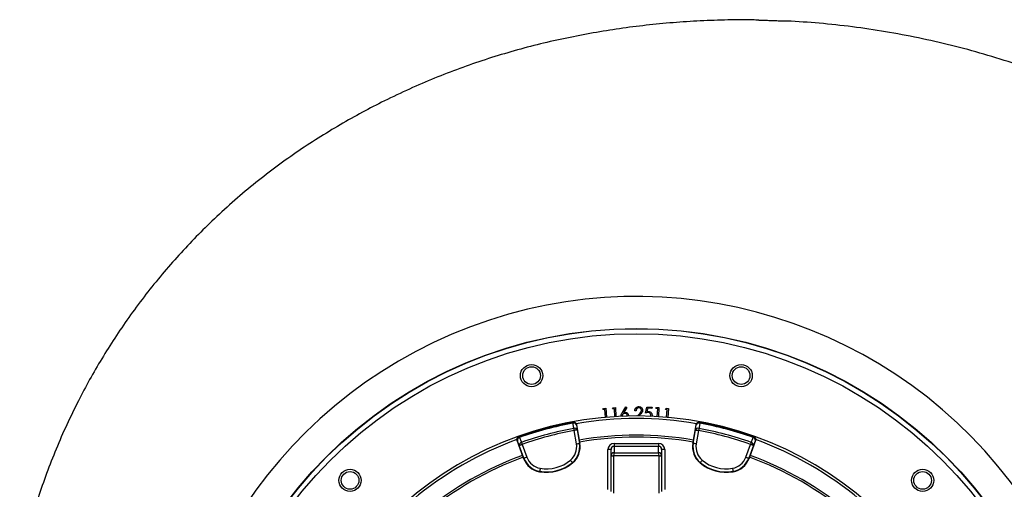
# Model space of a CAD drawing. Header units: millimetres. Extents: x 1284 to 2816, y 331 to 3596.
# Tile 17 of 18: x 1317 to 2290, y 3132 to 3596. Entities that reach past the tile are written whole.
import ezdxf

# ---------------------------------------------------------------- set-up
doc = ezdxf.new("R2010")
doc.units = ezdxf.units.MM

msp = doc.modelspace()

# ---------------------------------------------------------------- linework, layer by layer
at = {"color": 7, "linetype": 'Continuous', "lineweight": 25}
for p, q in [((1893.38, 3210.54), (1894, 3211.77)), ((1895.26, 3210.7), (1893.38, 3210.54)), ((1894, 3211.77), (1896.35, 3211.97)), ((1895.92, 3202.96), (1895.26, 3210.7)), ((1896.35, 3211.97), (1897.11, 3203.06)), ((1902.94, 3211.27), (1903.59, 3212.47)), ((1904.81, 3211.36), (1902.94, 3211.27)), ((1903.59, 3212.47), (1905.94, 3212.59)), ((1905.22, 3203.66), (1904.81, 3211.36)), ((1905.94, 3212.59), (1906.4, 3203.73)), ((1912.71, 3207.81), (1916.24, 3213.27)), ((1917.23, 3212.65), (1914.09, 3207.71)), ((1916.24, 3213.27), (1917.23, 3212.65)), ((1935.52, 3207.19), (1936.82, 3213.08)), ((1936.82, 3213.08), (1941.99, 3212.91)), ((1937.7, 3211.91), (1937, 3208.68)), ((1941.96, 3211.77), (1937.7, 3211.91)), ((1941.99, 3212.91), (1941.96, 3211.77)), ((1945.73, 3211.54), (1946.52, 3212.66)), ((1947.6, 3211.42), (1945.73, 3211.54)), ((1946.52, 3212.66), (1948.87, 3212.51)), ((1947.09, 3203.7), (1947.6, 3211.42)), ((1948.87, 3212.51), (1948.28, 3203.63)), ((1955.27, 3210.81), (1956.09, 3211.9)), ((1957.12, 3210.62), (1955.27, 3210.81)), ((1956.09, 3211.9), (1958.42, 3211.66)), ((1956.37, 3203.02), (1957.12, 3210.62)), ((1958.42, 3211.66), (1957.54, 3202.92)), ((1911.51, 3203.82), (1911.42, 3204.3)), ((1912.58, 3204.34), (1912.69, 3203.86)), ((1917.54, 3204.06), (1917.59, 3204.43)), ((1918.77, 3204.46), (1918.7, 3204.1)), ((1926.18, 3209.49), (1925.03, 3209.5)), ((1927.52, 3204.31), (1929.28, 3206.2)), ((1930.29, 3205.62), (1929.05, 3204.3)), ((1942.03, 3204.85), (1941.8, 3203.88)), ((1863.96, 3198.11), (1863.73, 3198.07)), ((1867.46, 3195.68), (1867.22, 3195.64)), ((1867.46, 3195.68), (1870.5, 3178.46)), ((1982.51, 3178.46), (1985.55, 3195.68)), ((1985.78, 3195.64), (1985.55, 3195.68)), ((1989.28, 3198.07), (1989.05, 3198.11)), ((1810.74, 3183.87), (1810.52, 3183.79)), ((1867.33, 3176.7), (1865, 3189.92)), ((1867.95, 3190.44), (1870.29, 3177.22)), ((1982.72, 3177.22), (1985.05, 3190.44)), ((1988.01, 3189.92), (1985.67, 3176.7)), ((2042.49, 3183.79), (2042.27, 3183.87)), ((1808.93, 3180.02), (1808.7, 3179.94)), ((1814.68, 3163.5), (1808.7, 3179.94)), ((1815.49, 3162.53), (1810.89, 3175.16)), ((1813.71, 3176.18), (1818.3, 3163.56)), ((1870.7, 3177.29), (1870.29, 3177.22)), ((1870.5, 3178.46), (1870.7, 3177.29)), ((1904.5, 3177.21), (1904.5, 3174.22)), ((1904.5, 3177.21), (1948.5, 3177.21)), ((1904.5, 3174.22), (1904.5, 3167.96)), ((1948.5, 3174.22), (1904.5, 3174.22)), ((1948.5, 3177.21), (1948.5, 3174.22)), ((1948.5, 3167.96), (1948.5, 3174.22)), ((1982.3, 3177.29), (1982.51, 3178.46)), ((1982.3, 3177.29), (1982.72, 3177.22)), ((2034.7, 3163.56), (2039.3, 3176.18)), ((2042.11, 3175.16), (2037.52, 3162.53)), ((2044.31, 3179.94), (2038.32, 3163.5)), ((2044.31, 3179.94), (2044.08, 3180.02)), ((1815.09, 3162.39), (1814.68, 3163.5)), ((1815.09, 3162.39), (1815.49, 3162.53)), ((1901.5, 3171.2), (1898.5, 3171.2)), ((1898.5, 3131.7), (1898.5, 3171.2)), ((1901.5, 3164.94), (1901.5, 3171.2)), ((1901.5, 3129.63), (1901.5, 3164.94)), ((1901.5, 3164.94), (1904, 3164.94)), ((1949, 3164.97), (1904, 3164.97)), ((1904, 3164.94), (1904, 3127.86)), ((1904.5, 3167.96), (1948.5, 3167.96)), ((1949, 3127.86), (1949, 3164.94)), ((1949, 3164.94), (1951.5, 3164.94)), ((1951.5, 3171.2), (1951.5, 3164.94)), ((1954.5, 3171.2), (1951.5, 3171.2)), ((1951.5, 3164.94), (1951.5, 3129.63)), ((1954.5, 3171.2), (1954.5, 3131.7)), ((2037.92, 3162.39), (2037.52, 3162.53)), ((2038.32, 3163.5), (2037.92, 3162.39)), ((1863.59, 3157.92), (1863.32, 3158.25)), ((1989.42, 3157.92), (1989.69, 3158.25)), ((1830.93, 3149.18), (1831.01, 3149.59)), ((2022.07, 3149.18), (2022, 3149.59))]:
    msp.add_line(p, q, dxfattribs=at)
at = {"color": 7, "linetype": 'Continuous', "lineweight": 25, "flags": 128}
for points in [[(1863.73, 3198.07), (1863.73, 3198.06), (1863.74, 3198.01), (1863.75, 3197.94), (1863.77, 3197.85), (1863.79, 3197.72), (1863.82, 3197.57), (1863.85, 3197.4), (1863.89, 3197.21)], [(1864.62, 3192.01), (1864.03, 3196.21), (1863.89, 3197.21)], [(1864.62, 3192.01), (1864.66, 3191.8), (1864.7, 3191.56), (1864.74, 3191.31), (1864.79, 3191.05), (1864.84, 3190.78), (1864.9, 3190.5), (1864.95, 3190.21), (1865, 3189.92)], [(1867.22, 3195.64), (1867.58, 3193.1), (1867.95, 3190.44)], [(1985.05, 3190.44), (1985.43, 3193.1), (1985.78, 3195.64)], [(1988.39, 3192.01), (1988.35, 3191.8), (1988.31, 3191.56), (1988.26, 3191.31), (1988.21, 3191.05), (1988.16, 3190.78), (1988.11, 3190.5), (1988.06, 3190.21), (1988.01, 3189.92)], [(1989.12, 3197.21), (1988.53, 3193), (1988.39, 3192.01)], [(1989.28, 3198.07), (1989.28, 3198.06), (1989.27, 3198.01), (1989.26, 3197.94), (1989.24, 3197.85), (1989.22, 3197.72), (1989.19, 3197.57), (1989.16, 3197.4), (1989.12, 3197.21)], [(1810.74, 3183.87), (1810.75, 3183.86), (1810.76, 3183.82), (1810.78, 3183.75), (1810.82, 3183.66), (1810.86, 3183.54), (1810.91, 3183.4), (1810.97, 3183.23), (1811.03, 3183.05)], [(1811.03, 3183.05), (1812.63, 3179.11), (1813, 3178.18)], [(1867.95, 3190.44), (1867.88, 3190.43), (1867.7, 3190.4), (1867.42, 3190.35), (1867.05, 3190.29), (1866.61, 3190.21), (1866.11, 3190.12), (1865.57, 3190.02), (1865, 3189.92)], [(1985.05, 3190.44), (1985.13, 3190.43), (1985.31, 3190.4), (1985.59, 3190.35), (1985.95, 3190.29), (1986.4, 3190.21), (1986.9, 3190.12), (1987.44, 3190.02), (1988.01, 3189.92)], [(2040.01, 3178.18), (2041.6, 3182.12), (2041.97, 3183.05)], [(2042.27, 3183.87), (2042.26, 3183.86), (2042.25, 3183.82), (2042.22, 3183.75), (2042.19, 3183.66), (2042.15, 3183.54), (2042.1, 3183.4), (2042.04, 3183.23), (2041.97, 3183.05)], [(1810.89, 3175.16), (1809.89, 3177.64), (1808.93, 3180.02)], [(1810.89, 3175.16), (1810.96, 3175.18), (1811.14, 3175.24), (1811.4, 3175.34), (1811.75, 3175.47), (1812.18, 3175.62), (1812.65, 3175.8), (1813.17, 3175.98), (1813.71, 3176.18)], [(1813, 3178.18), (1813.07, 3177.97), (1813.15, 3177.75), (1813.24, 3177.51), (1813.33, 3177.26), (1813.42, 3177), (1813.51, 3176.73), (1813.61, 3176.46), (1813.71, 3176.18)], [(1867.33, 3176.7), (1867.9, 3176.8), (1868.44, 3176.89), (1868.94, 3176.98), (1869.39, 3177.06), (1869.75, 3177.12), (1870.03, 3177.17), (1870.21, 3177.2), (1870.29, 3177.22)], [(1985.67, 3176.7), (1985.11, 3176.8), (1984.57, 3176.89), (1984.06, 3176.98), (1983.62, 3177.06), (1983.25, 3177.12), (1982.97, 3177.17), (1982.79, 3177.2), (1982.72, 3177.22)], [(2040.01, 3178.18), (2039.93, 3177.97), (2039.85, 3177.75), (2039.77, 3177.51), (2039.68, 3177.26), (2039.59, 3177), (2039.49, 3176.73), (2039.4, 3176.46), (2039.3, 3176.18)], [(2042.11, 3175.16), (2042.04, 3175.18), (2041.87, 3175.24), (2041.61, 3175.34), (2041.26, 3175.47), (2040.83, 3175.62), (2040.35, 3175.8), (2039.83, 3175.98), (2039.3, 3176.18)], [(2044.08, 3180.02), (2043.12, 3177.64), (2042.11, 3175.16)], [(1818.3, 3163.56), (1817.77, 3163.36), (1817.25, 3163.18), (1816.77, 3163), (1816.35, 3162.85), (1815.99, 3162.72), (1815.73, 3162.62), (1815.56, 3162.56), (1815.49, 3162.53)], [(1901.51, 3165.1), (1901.56, 3165.09), (1901.7, 3165.09), (1901.93, 3165.07), (1902.24, 3165.06), (1902.62, 3165.04), (1903.05, 3165.02), (1903.52, 3164.99), (1904, 3164.97)], [(1949, 3164.97), (1949.49, 3164.99), (1949.96, 3165.02), (1950.39, 3165.04), (1950.77, 3165.06), (1951.08, 3165.07), (1951.31, 3165.09), (1951.45, 3165.09), (1951.5, 3165.1)], [(2034.7, 3163.56), (2035.24, 3163.36), (2035.76, 3163.18), (2036.24, 3163), (2036.66, 3162.85), (2037.01, 3162.72), (2037.28, 3162.62), (2037.45, 3162.56), (2037.52, 3162.53)], [(1831.51, 3152.55), (1831.41, 3151.98), (1831.32, 3151.44), (1831.23, 3150.94), (1831.16, 3150.49), (1831.1, 3150.13), (1831.05, 3149.85), (1831.02, 3149.67), (1831.01, 3149.59)], [(1861.4, 3160.56), (1861.77, 3160.12), (1862.12, 3159.69), (1862.45, 3159.3), (1862.73, 3158.95), (1862.97, 3158.67), (1863.15, 3158.45), (1863.27, 3158.31), (1863.32, 3158.25)], [(1991.6, 3160.56), (1991.24, 3160.12), (1990.89, 3159.69), (1990.56, 3159.3), (1990.27, 3158.95), (1990.03, 3158.67), (1989.85, 3158.45), (1989.74, 3158.31), (1989.69, 3158.25)], [(2021.5, 3152.55), (2021.59, 3151.98), (2021.69, 3151.44), (2021.77, 3150.94), (2021.85, 3150.49), (2021.91, 3150.13), (2021.96, 3149.85), (2021.99, 3149.67), (2022, 3149.59)]]:
    msp.add_lwpolyline(points, dxfattribs=at)
at = {"color": 7, "linetype": 'Continuous', "lineweight": 25}
for centre, radius in [((1926.5, 2857.81), 433), ((1926.5, 2857.81), 432.75), ((1926.5, 2857.81), 427.75), ((1822.98, 3244.18), 11), ((1822.98, 3244.18), 8.75), ((2030.03, 3244.18), 11), ((2030.03, 3244.18), 8.75), ((1643.66, 3140.66), 11), ((1643.66, 3140.66), 8.75), ((2209.35, 3140.66), 11), ((2209.35, 3140.66), 8.75)]:
    msp.add_circle(centre, radius, dxfattribs=at)
for centre, radius, start, end in [((1926.51, 2857.82), 464.55, 321.49937, 188.8832), ((1926.5, 2857.81), 346.5, 1.57108, 178.42892), ((1926.5, 2857.81), 344, 80.06134, 99.93677), ((1926.5, 2857.81), 346, 100.45336, 109.54664), ((1926.5, 2857.81), 345.12, 100.45336, 109.54664), ((1926.5, 2857.81), 339.88, 100.49145, 109.50855), ((1864.27, 3195.12), 3, 9.9815, 100.43668), ((1864.68, 3194.56), 2.77, 23.09716, 106.64166), ((1865.41, 3189.36), 2.77, 23.09938, 106.66779), ((1987.6, 3189.36), 2.77, 73.33221, 156.90062), ((1988.74, 3195.12), 3, 79.56332, 170.0185), ((1988.33, 3194.56), 2.77, 73.35834, 156.90284), ((1926.5, 2857.81), 339.88, 70.49145, 79.50855), ((1926.5, 2857.81), 345.12, 70.45336, 79.54664), ((1926.5, 2857.81), 346, 70.45336, 79.54664), ((1811.75, 3181.05), 3, 109.56422, 200.01648), ((1811.67, 3180.35), 2.77, 103.35722, 186.90069), ((1926.5, 2857.81), 337.76, 100.49145, 109.50855), ((1926.5, 2857.81), 327.5, 80.09164, 99.90836), ((1926.5, 2857.81), 325.5, 80.0922, 99.9078), ((1926.5, 2857.81), 337.76, 70.49145, 79.50855), ((2041.33, 3180.35), 2.77, 353.09931, 76.64278), ((2041.26, 3181.05), 3, 339.98352, 70.43578), ((1926.5, 2857.81), 344, 110.06336, 129.94046), ((1813.64, 3175.49), 2.77, 103.33792, 186.89677), ((1850.49, 3173.73), 17.1, 309.65135, 10), ((1850.49, 3173.73), 20.1, 309.65135, 10), ((1850.49, 3173.73), 20.52, 309.65135, 10), ((2002.52, 3173.73), 20.52, 170, 230.34865), ((2002.52, 3173.73), 20.1, 170, 230.34865), ((2002.52, 3173.73), 17.1, 170, 230.34865), ((2039.37, 3175.49), 2.77, 353.10323, 76.66208), ((1926.5, 2857.81), 344, 50.05966, 69.93743), ((1926.5, 2857.81), 327.5, 110.09164, 129.90836), ((1926.5, 2857.81), 325.5, 110.0922, 129.9078), ((1834.38, 3169.41), 20.52, 200, 260.34865), ((1834.38, 3169.41), 20.1, 200, 260.34865), ((1834.38, 3169.41), 17.1, 200, 260.34865), ((2018.63, 3169.41), 17.1, 279.65135, 340), ((2018.63, 3169.41), 20.1, 279.65135, 340), ((2018.63, 3169.41), 20.52, 279.65135, 340), ((1926.5, 2857.81), 325.5, 50.0922, 69.9078), ((1926.5, 2857.81), 327.5, 50.09164, 69.90836), ((1837.73, 3189.13), 40.52, 260.34865, 309.65135), ((1837.73, 3189.13), 40.1, 260.34865, 309.65135), ((1837.73, 3189.13), 37.1, 260.34865, 309.65135), ((2015.28, 3189.13), 40.52, 230.34865, 279.65135), ((2015.28, 3189.13), 40.1, 230.34865, 279.65135), ((2015.28, 3189.13), 37.1, 230.34865, 279.65135)]:
    msp.add_arc(centre, radius, start, end, dxfattribs=at)
for centre, major_axis, ratio, start_param, end_param in [((1904.5, 3171.2), (0, -6.01), 0.99863, 3.141593, 4.712389), ((1904.5, 3171.2), (0, 3.01), 0.995902, 0, 1.570796), ((1948.5, 3171.2), (0, 6.01), 0.99863, 4.712389, 6.283185), ((1948.5, 3171.2), (0, 3.01), 0.995902, 4.712389, 6.283185), ((1904.5, 3164.94), (3, 0), 0.999087, 3.089233, 3.141593), ((1904.5, 3164.97), (2.28, 1.96), 0.991203, 0.865501, 2.383938), ((1904.5, 3164.97), (0.03, 3), 0.166425, 0.053853, 1.572289), ((1904.5, 3164.94), (0, -0.501), 0.99863, 4.660029, 4.712389), ((1948.5, 3164.97), (-0.03, 3), 0.166425, 4.710896, 6.229332), ((1948.5, 3164.97), (2.28, -1.96), 0.991203, 0.757655, 2.276092), ((1948.5, 3164.94), (0, 0.501), 0.99863, 4.712389, 4.764749), ((1948.5, 3164.94), (3, 0), 0.999087, 0, 0.05236)]:
    msp.add_ellipse(centre, major_axis=major_axis, ratio=ratio, start_param=start_param, end_param=end_param, dxfattribs=at)
for points, knots in [([(2047.56, 3595.55), (2045.52, 3595.62), (2034.19, 3596), (2013.73, 3595.7), (1986.38, 3594.75), (1959.51, 3592.87), (1933, 3590.2), (1906.7, 3586.71), (1880.52, 3582.41), (1854.41, 3577.27), (1828.39, 3571.31), (1802.59, 3564.4), (1777.11, 3556.58), (1751.95, 3547.86), (1727.02, 3538.2), (1702.19, 3527.54), (1678.39, 3516.26), (1655.57, 3504.45), (1633.73, 3492.19), (1611.89, 3478.95), (1590.19, 3464.67), (1568.77, 3449.31), (1547.69, 3432.9), (1527.05, 3415.42), (1507.61, 3397.54), (1489.37, 3379.39), (1472.31, 3361.08), (1455.8, 3341.97), (1439.97, 3322.15), (1425.04, 3301.92), (1411.14, 3281.5), (1398.25, 3261.01), (1386.28, 3240.33), (1374.69, 3218.57), (1363.61, 3195.71), (1353.15, 3171.75), (1343.77, 3147.72), (1335.42, 3123.66), (1328.11, 3099.6), (1321.99, 3076.66), (1318.74, 3061.64), (1317.24, 3054.72)], [0, 0, 0, 0, 0.0061755, 0.0344378, 0.0620922, 0.0892771, 0.1162067, 0.1430168, 0.1698243, 0.1967459, 0.2238229, 0.2508551, 0.2778294, 0.3047626, 0.3316902, 0.3589929, 0.3868168, 0.4116449, 0.4369928, 0.4628613, 0.48918, 0.5158612, 0.5428981, 0.5702738, 0.597976, 0.6230653, 0.648397, 0.6739595, 0.699742, 0.7254169, 0.7502604, 0.7747421, 0.7989159, 0.8228005, 0.8495999, 0.8760455, 0.9021467, 0.927915, 0.9533614, 0.9784959, 1, 1, 1, 1]), ([(2047.56, 3595.65), (2047.59, 3595.65), (2047.66, 3595.64), (2048.23, 3595.62), (2049.19, 3595.59), (2050.5, 3595.54), (2052.14, 3595.48), (2054.02, 3595.42), (2056.14, 3595.34), (2058.39, 3595.26), (2060.74, 3595.18), (2063.1, 3595.1), (2065.44, 3595.02), (2067.64, 3594.94), (2069.69, 3594.87), (2071.49, 3594.81), (2073.01, 3594.75), (2074.21, 3594.71), (2075.03, 3594.69), (2075.44, 3594.67), (2075.44, 3594.67), (2075.44, 3594.67)], [0, 0, 0, 0, 0.039115, 0.095216, 0.149736, 0.205836, 0.260371, 0.316487, 0.371056, 0.427205, 0.481803, 0.537984, 0.592595, 0.64879, 0.703394, 0.759582, 0.814158, 0.87032, 0.924865, 0.980994, 1, 1, 1, 1]), ([(2652.48, 2280.34), (2657.84, 2288.06), (2668.44, 2303.3), (2683.23, 2326.51), (2697.02, 2349.54), (2709.78, 2372.41), (2721.57, 2395.05), (2732.43, 2417.43), (2742.4, 2439.51), (2751.94, 2462.24), (2760.97, 2485.57), (2769.43, 2509.44), (2776.96, 2532.75), (2783.63, 2555.47), (2789.49, 2577.55), (2794.6, 2598.99), (2799.18, 2620.52), (2803.22, 2642.09), (2806.69, 2663.61), (2809.51, 2684.21), (2811.74, 2703.87), (2813.46, 2722.56), (2814.72, 2740.28), (2815.62, 2757.5), (2816.19, 2774.36), (2816.44, 2791.22), (2816.38, 2807.93), (2816.02, 2824.68), (2815.14, 2846.52), (2813.33, 2873.47), (2810.04, 2905.52), (2805.58, 2937.64), (2799.94, 2969.82), (2793.09, 3002.01), (2785.41, 3032.62), (2777.08, 3061.6), (2768.29, 3088.9), (2758.62, 3115.98), (2748.07, 3142.79), (2736.66, 3169.33), (2724.37, 3195.52), (2710.92, 3221.17), (2696.42, 3246.24), (2680.88, 3270.67), (2664.33, 3294.42), (2646.79, 3317.45), (2628.29, 3339.73), (2608.86, 3361.21), (2588.54, 3381.86), (2567.37, 3401.63), (2545.39, 3420.49), (2522.65, 3438.41), (2499.18, 3455.34), (2475.03, 3471.26), (2450.25, 3486.16), (2423.45, 3500.7), (2394.75, 3514.89), (2364.16, 3528.55), (2333.15, 3540.96), (2301.74, 3552.13), (2269.96, 3562.06), (2237.82, 3570.73), (2205.4, 3578.14), (2172.77, 3584.27), (2140.04, 3589.08), (2107.6, 3592.68), (2086.03, 3594), (2075.44, 3594.65)], [0, 0, 0, 0, 0.0159933, 0.0316051, 0.0468386, 0.0616965, 0.0761812, 0.0902949, 0.10404, 0.1174187, 0.1322625, 0.1466331, 0.1605331, 0.1739646, 0.18693, 0.1994322, 0.2114734, 0.2244149, 0.2367833, 0.248581, 0.2598094, 0.2704656, 0.280545, 0.2900447, 0.2998239, 0.3092705, 0.3187495, 0.3282614, 0.3378036, 0.3559614, 0.3742374, 0.3926385, 0.4111709, 0.4298407, 0.448654, 0.4648906, 0.4811694, 0.4974813, 0.5138308, 0.5302222, 0.5466504, 0.5630821, 0.5795137, 0.595943, 0.612367, 0.628787, 0.6452148, 0.6616481, 0.6780835, 0.6945189, 0.7109524, 0.7273806, 0.7438, 0.7602097, 0.7766107, 0.7930166, 0.8120993, 0.831104, 0.8500499, 0.8689557, 0.8878399, 0.9067206, 0.9256124, 0.9444535, 0.9632223, 0.9819366, 1, 1, 1, 1]), ([(1925.03, 3209.5), (1925.04, 3209.64), (1925.05, 3209.92), (1925.12, 3210.34), (1925.22, 3210.73), (1925.35, 3211.11), (1925.52, 3211.46), (1925.72, 3211.79), (1925.96, 3212.11), (1926.23, 3212.4), (1926.52, 3212.66), (1926.83, 3212.89), (1927.16, 3213.08), (1927.5, 3213.24), (1927.86, 3213.36), (1928.24, 3213.45), (1928.63, 3213.5), (1928.9, 3213.51), (1929.03, 3213.51)], [0.0000057, 0.0000057, 0.0000057, 0.0000057, 0.0687053, 0.1346727, 0.1986606, 0.2612746, 0.3232593, 0.384567, 0.4465459, 0.509058, 0.5715956, 0.6325868, 0.6923283, 0.7517828, 0.812099, 0.8730498, 0.9352399, 1, 1, 1, 1]), ([(1928.96, 3212.37), (1928.87, 3212.37), (1928.69, 3212.37), (1928.42, 3212.33), (1928.16, 3212.27), (1927.91, 3212.19), (1927.68, 3212.09), (1927.46, 3211.96), (1927.25, 3211.8), (1927.05, 3211.63), (1926.87, 3211.43), (1926.71, 3211.21), (1926.57, 3210.97), (1926.45, 3210.71), (1926.35, 3210.43), (1926.27, 3210.13), (1926.21, 3209.82), (1926.19, 3209.6), (1926.18, 3209.49)], [0, 0, 0, 0, 0.063027, 0.123259, 0.182297, 0.239671, 0.297015, 0.354176, 0.41189, 0.471356, 0.531581, 0.59242, 0.654466, 0.718051, 0.783781, 0.852343, 0.924672, 1, 1, 1, 1]), ([(1931.53, 3209.89), (1931.53, 3209.98), (1931.53, 3210.14), (1931.49, 3210.38), (1931.43, 3210.61), (1931.36, 3210.84), (1931.25, 3211.05), (1931.12, 3211.25), (1930.97, 3211.45), (1930.8, 3211.64), (1930.61, 3211.8), (1930.4, 3211.95), (1930.19, 3212.08), (1929.96, 3212.19), (1929.73, 3212.27), (1929.48, 3212.33), (1929.23, 3212.36), (1929.05, 3212.37), (1928.96, 3212.37)], [0, 0, 0, 0, 0.062428, 0.122982, 0.182913, 0.242107, 0.302236, 0.362903, 0.424681, 0.489382, 0.554163, 0.617393, 0.679609, 0.742212, 0.804266, 0.867869, 0.932706, 1, 1, 1, 1]), ([(1929.03, 3213.51), (1929.57, 3213.46), (1930.65, 3213.35), (1931.85, 3212.37), (1932.58, 3211.18), (1932.66, 3210.34), (1932.69, 3209.91)], [0, 0, 0, 0, 0.279986, 0.559255, 0.779606, 1, 1, 1, 1]), ([(1911.42, 3204.3), (1911.52, 3205.01), (1911.72, 3206.27), (1912.41, 3207.34), (1912.71, 3207.81)], [0, 0, 0, 0, 0.5582167, 1, 1, 1, 1]), ([(1915.04, 3206.9), (1914.67, 3206.85), (1913.93, 3206.75), (1913.13, 3206.04), (1912.63, 3205.22), (1912.6, 3204.63), (1912.58, 3204.34)], [0, 0, 0, 0, 0.279587, 0.559286, 0.779587, 1, 1, 1, 1]), ([(1914.09, 3207.71), (1914.31, 3207.78), (1914.71, 3207.91), (1915.12, 3207.94), (1915.3, 3207.95)], [0, 0, 0, 0, 0.559998, 1, 1, 1, 1]), ([(1917.59, 3204.43), (1917.54, 3204.8), (1917.44, 3205.54), (1916.74, 3206.34), (1915.91, 3206.84), (1915.33, 3206.88), (1915.04, 3206.9)], [0, 0, 0, 0, 0.279613, 0.559289, 0.779555, 1, 1, 1, 1]), ([(1915.3, 3207.95), (1915.82, 3207.9), (1916.85, 3207.79), (1917.98, 3206.82), (1918.65, 3205.66), (1918.73, 3204.86), (1918.77, 3204.46)], [0, 0, 0, 0, 0.279407, 0.559106, 0.779419, 1, 1, 1, 1]), ([(1929.28, 3206.2), (1929.86, 3206.79), (1930.66, 3207.62), (1931.43, 3208.91), (1931.5, 3209.57), (1931.53, 3209.89)], [0, 0, 0, 0, 0.560674, 0.780427, 1, 1, 1, 1]), ([(1932.69, 3209.91), (1932.64, 3209.44), (1932.54, 3208.49), (1931.6, 3207.06), (1930.78, 3206.16), (1930.29, 3205.62)], [0, 0, 0, 0, 0.279348, 0.559163, 1, 1, 1, 1]), ([(1938.1, 3207.75), (1938.01, 3207.75), (1937.82, 3207.75), (1937.54, 3207.73), (1937.24, 3207.69), (1936.92, 3207.63), (1936.59, 3207.55), (1936.25, 3207.45), (1935.89, 3207.33), (1935.65, 3207.24), (1935.52, 3207.19)], [0, 0, 0, 0, 0.102381, 0.210507, 0.324684, 0.445516, 0.573192, 0.707974, 0.850371, 1, 1, 1, 1]), ([(1937, 3208.68), (1937.26, 3208.74), (1937.73, 3208.85), (1938.21, 3208.85), (1938.42, 3208.86)], [0, 0, 0, 0, 0.560057, 1, 1, 1, 1]), ([(1940.81, 3204.94), (1940.78, 3205.35), (1940.73, 3206.18), (1940.01, 3207.14), (1939.07, 3207.66), (1938.42, 3207.72), (1938.1, 3207.75)], [0, 0, 0, 0, 0.279902, 0.559001, 0.779195, 1, 1, 1, 1]), ([(1938.42, 3208.86), (1938.98, 3208.78), (1940.11, 3208.62), (1941.33, 3207.51), (1941.98, 3206.19), (1942.02, 3205.3), (1942.03, 3204.85)], [0, 0, 0, 0, 0.279671, 0.559001, 0.779263, 1, 1, 1, 1]), ([(1940.62, 3203.9), (1940.63, 3203.91), (1940.8, 3204.22), (1940.8, 3204.58), (1940.81, 3204.94)], [0, 0, 0, 0, 0.016264, 1, 1, 1, 1]), ([(1863.96, 3198.11), (1864.3, 3198.14), (1864.98, 3198.2), (1865.95, 3197.85), (1866.76, 3197.23), (1867.27, 3196.46), (1867.4, 3195.91), (1867.46, 3195.68)], [0, 0, 0, 0, 0.213875, 0.427749, 0.641566, 0.855258, 1, 1, 1, 1]), ([(1985.55, 3195.68), (1985.64, 3196.01), (1985.82, 3196.66), (1986.49, 3197.46), (1987.35, 3197.99), (1988.25, 3198.2), (1988.82, 3198.14), (1989.05, 3198.11)], [0, 0, 0, 0, 0.213562, 0.427103, 0.640702, 0.854433, 1, 1, 1, 1]), ([(1808.7, 3179.94), (1808.62, 3180.27), (1808.45, 3180.92), (1808.63, 3181.95), (1809.11, 3182.84), (1809.79, 3183.48), (1810.31, 3183.7), (1810.52, 3183.79)], [0, 0, 0, 0, 0.213547, 0.427116, 0.640711, 0.854435, 1, 1, 1, 1]), ([(2042.49, 3183.79), (2042.8, 3183.65), (2043.41, 3183.36), (2044.09, 3182.57), (2044.47, 3181.63), (2044.53, 3180.7), (2044.37, 3180.16), (2044.31, 3179.94)], [0, 0, 0, 0, 0.213872, 0.427743, 0.641574, 0.855266, 1, 1, 1, 1])]:
    msp.add_open_spline(points, degree=3, knots=knots, dxfattribs=at)

doc.saveas('drawing.dxf')
